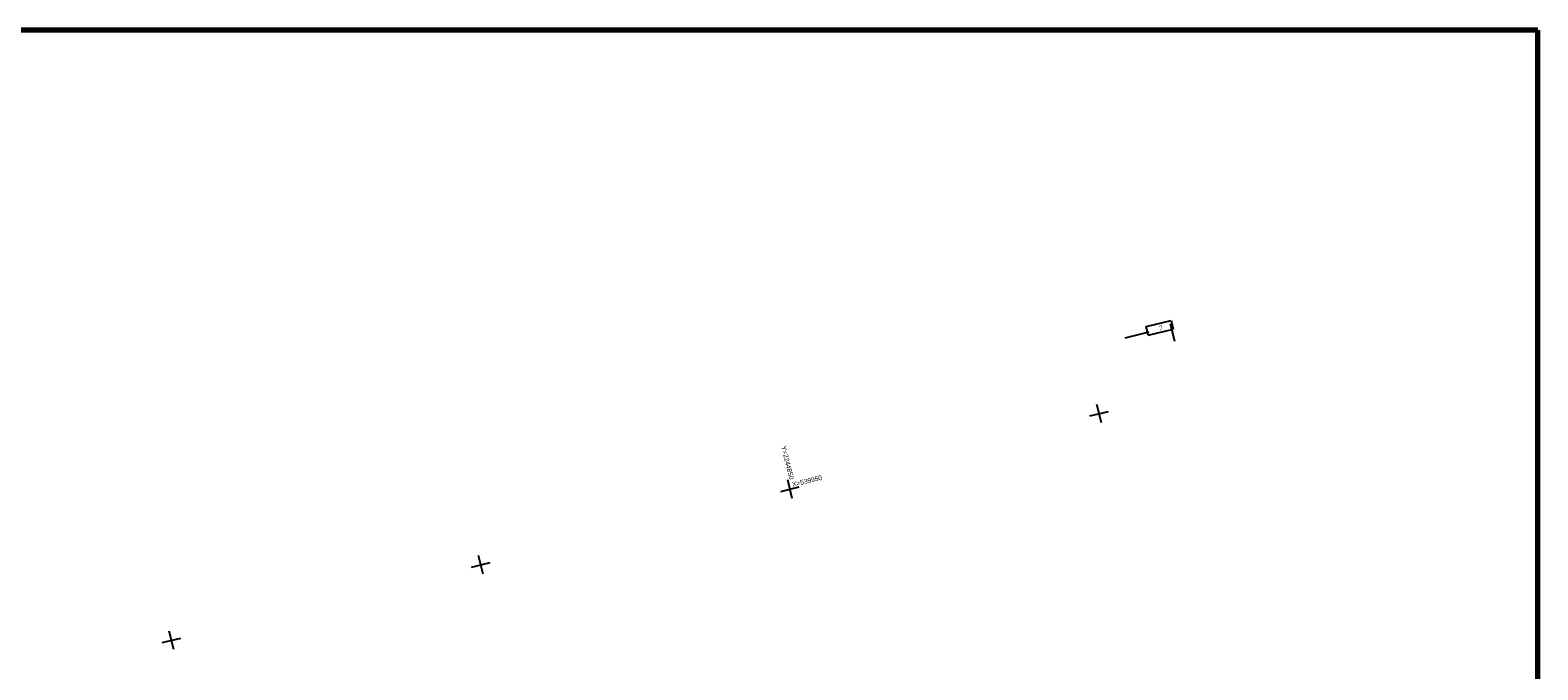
# Model space of a CAD drawing. Header units: millimetres. Extents: x -10 to 1169, y 1 to 1686.
# Tile 144 of 224: x 926 to 1162, y 887 to 988. Entities that reach past the tile are written whole.
import ezdxf
from ezdxf.enums import TextEntityAlignment as Align

# ---------------------------------------------------------------- set-up
doc = ezdxf.new("R2010")
doc.units = ezdxf.units.MM
for name, color, linetype in [('COORDS', 7, 'Continuous'), ('GPR_PICK', 7, 'Continuous'), ('Листы', 7, 'Continuous')]:
    doc.layers.add(name, color=color, linetype=linetype)
doc.styles.add('GPR', font='isocpeui.ttf', dxfattribs={"width": 0.8})
doc.styles.get("Standard").update_dxf_attribs({"font": 'arial.ttf'})

msp = doc.modelspace()

# ---------------------------------------------------------------- linework, layer by layer
for p, q in [((1101.23762, 940.56553), (1097.42924, 939.63481)), ((1100.79561, 941.44754), (1104.71701, 942.40587)), ((1101.13405, 940.06269), (1100.79561, 941.44754)), ((1101.13405, 940.06269), (1105.06642, 941.02371)), ((1105.27817, 939.08824), (1104.60129, 941.85793)), ((1104.71701, 942.40587), (1105.05545, 941.02103))]:
    msp.add_line(p, q)
at = {"layer": 'COORDS', "lineweight": -2}
for p, q in [((1093.79072, 926.28802), (1093.07853, 929.20226)), ((1091.97751, 927.38904), (1094.89174, 928.10124)), ((1045.22012, 914.41804), (1044.50792, 917.33227)), ((1043.4069, 915.51905), (1046.32114, 916.23125)), ((996.64952, 902.54805), (995.93732, 905.46229)), ((994.8363, 903.64907), (997.75054, 904.36127)), ((948.07891, 890.67807), (947.36672, 893.5923)), ((946.2657, 891.77909), (949.17993, 892.49129))]:
    msp.add_line(p, q, dxfattribs=at)
at = {"layer": 'Листы', "lineweight": 70, "ltscale": 200}
msp.add_lwpolyline([(1162.32147, 988.02195), (22.26761, 988.02195), (22.26761, 702.1419), (1162.32147, 702.1419)], close=True, dxfattribs=at)

# ---------------------------------------------------------------- texts
at = {"layer": 'COORDS', "lineweight": -2}
for s, rotation, p in [('Y=2244850', 283.7331178, (1043.48348, 922.57726)), ('X=539950', 13.7331178, (1045.29038, 916.23671))]:
    msp.add_text(s, height=0.75, rotation=rotation, dxfattribs=at).set_placement(p)
at = {"layer": 'GPR_PICK', "style": 'GPR', "width": 0.7}
msp.add_text('7', height=0.8, rotation=13.7331178, dxfattribs=at).set_placement((1103.11546, 940.7944), align=Align.CENTER)

doc.saveas('drawing.dxf')
